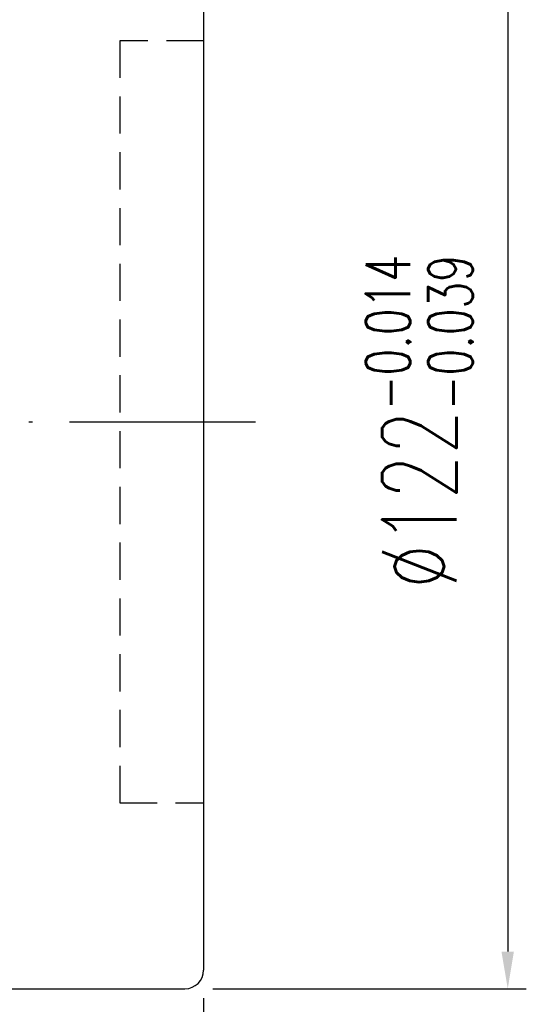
# Model space of a CAD drawing. Header units: inches. Extents: x 1 to 4086, y -402 to 368.
# Tile 48 of 49: x 441 to 495, y 162 to 268. Entities that reach past the tile are written whole.
import ezdxf

# ---------------------------------------------------------------- set-up
doc = ezdxf.new("R2010")
doc.units = ezdxf.units.IN
doc.header["$LTSCALE"] = 4
doc.linetypes.add('CL-5', pattern=[7.1, 5, -1, 0.1, -1])
doc.linetypes.add('HID-1', pattern=[1.5, 1, -0.5])
for name, color, linetype in [('CL', 1, 'CL-5'), ('DIM', 4, 'Continuous'), ('HID', 2, 'HID-1'), ('OUT', 3, 'Continuous')]:
    doc.layers.add(name, color=color, linetype=linetype)
doc.styles.add('DIM-7', font='SIMPLEX.shx', dxfattribs={"width": 0.7, "bigfont": 'chineset.shx'})
doc.dimstyles.new('CNS', dxfattribs={"dimtxt": 4, "dimasz": 2, "dimexe": 1, "dimexo": 1.5, "dimgap": 0.09, "dimtad": 0, "dimdsep": 46, "dimtxsty": 'DIM-7', "dimcen": 0.09, "dimclrd": 4, "dimclre": 4, "dimclrt": 4, "dimadec": 0, "dimazin": 0, "dimtfac": 1, "dimtix": 1, "dimtmove": 2, "dimatfit": 3, "dimfxl": 1, "dimtvp": 0.85, "dimtolj": 1, "dimarcsym": 0})

# ---------------------------------------------------------------- blocks, each defined once
blk = doc.blocks.new('*D6')
at = {"layer": 'DEFPOINTS', "color": 0, "transparency": 16777216}
for p in [(460.29, 166.04), (340.29, 137.04), (460.29, 103.4)]:
    blk.add_point(p, dxfattribs=at)
at = {"layer": 'DIM', "color": 4, "lineweight": -2, "transparency": 16777216}
for p, q in [((460.29, 163.04), (460.29, 101.4)), ((340.29, 134.04), (340.29, 101.4)), ((344.29, 103.4), (456.29, 103.4))]:
    blk.add_line(p, q, dxfattribs=at)
at = {"layer": 'DIM', "color": 4, "transparency": 16777216}
for points in [[(344.29, 104.07), (344.29, 102.74), (340.29, 103.4)], [(456.29, 104.07), (456.29, 102.74), (460.29, 103.4)]]:
    blk.add_solid(points, dxfattribs=at)
at = {"layer": 'DIM', "color": 4, "transparency": 16777216, "insert": (400.29, 110.2), "char_height": 8, "attachment_point": 5, "style": 'DIM-7'}
blk.add_mtext('\\A1;120', dxfattribs=at)
blk = doc.blocks.new('*D7')
at = {"layer": 'DEFPOINTS', "color": 0, "transparency": 16777216}
for p in [(458.29, 286.04), (458.29, 164.04), (493.02, 164.04)]:
    blk.add_point(p, dxfattribs=at)
at = {"layer": 'DIM', "color": 4, "lineweight": -2, "transparency": 16777216}
for p, q in [((461.29, 286.04), (495.02, 286.04)), ((493.02, 282.04), (493.02, 168.04)), ((461.29, 164.04), (495.02, 164.04))]:
    blk.add_line(p, q, dxfattribs=at)
at = {"layer": 'DIM', "color": 4, "transparency": 16777216}
for points in [[(492.35, 282.04), (493.68, 282.04), (493.02, 286.04)], [(492.35, 168.04), (493.68, 168.04), (493.02, 164.04)]]:
    blk.add_solid(points, dxfattribs=at)
at = {"layer": 'DIM', "color": 4, "transparency": 16777216, "insert": (483.5, 225.04), "char_height": 8, "attachment_point": 5, "rotation": 90, "style": 'DIM-7'}
blk.add_mtext('\\A1;%%c122{\\H4.800000;\\S-0.014^ -0.039;}', dxfattribs=at)

msp = doc.modelspace()

# ---------------------------------------------------------------- linework, layer by layer
at = {"layer": 'CL', "color": 0}
msp.add_line((332.293, 225.044), (468.293, 225.044), dxfattribs=at)
at = {"layer": 'HID', "color": 0}
for p, q in [((451.293, 266.044), (451.293, 184.044)), ((460.293, 266.044), (451.293, 266.044)), ((451.293, 184.044), (460.293, 184.044))]:
    msp.add_line(p, q, dxfattribs=at)
at = {"layer": 'OUT', "color": 0}
for p, q in [((460.293, 284.044), (460.293, 166.044)), ((368.293, 164.044), (458.293, 164.044))]:
    msp.add_line(p, q, dxfattribs=at)
msp.add_arc((458.293, 166.044), 2, 270, 360, dxfattribs=at)

# ---------------------------------------------------------------- dimensions: what is measured, and where the dimension line sits
at = {"layer": 'DIM', "color": 0}
dim = msp.add_linear_dim(base=(493.018, 164.044), p1=(458.293, 286.044), p2=(458.293, 164.044), angle=90, text='%%c<>', dimstyle='CNS', override={"dimscale": 2, "dimgap": 0.09, "dimtol": 1, "dimlim": 0, "dimtp": -0.014, "dimtm": 0.039, "dimtfac": 0.6, "dimtdec": 3}, dxfattribs=at)
dim.commit()
dim.dimension.update_dxf_attribs({"geometry": '*D7', "text_midpoint": (483.498, 225.044)})
dim = msp.add_linear_dim(base=(460.293, 103.402), p1=(340.293, 137.044), p2=(460.293, 166.044), dimstyle='CNS', override={"dimscale": 2}, dxfattribs=at)
dim.commit()
dim.dimension.update_dxf_attribs({"geometry": '*D6', "text_midpoint": (400.293, 110.202)})

doc.saveas('drawing.dxf')
